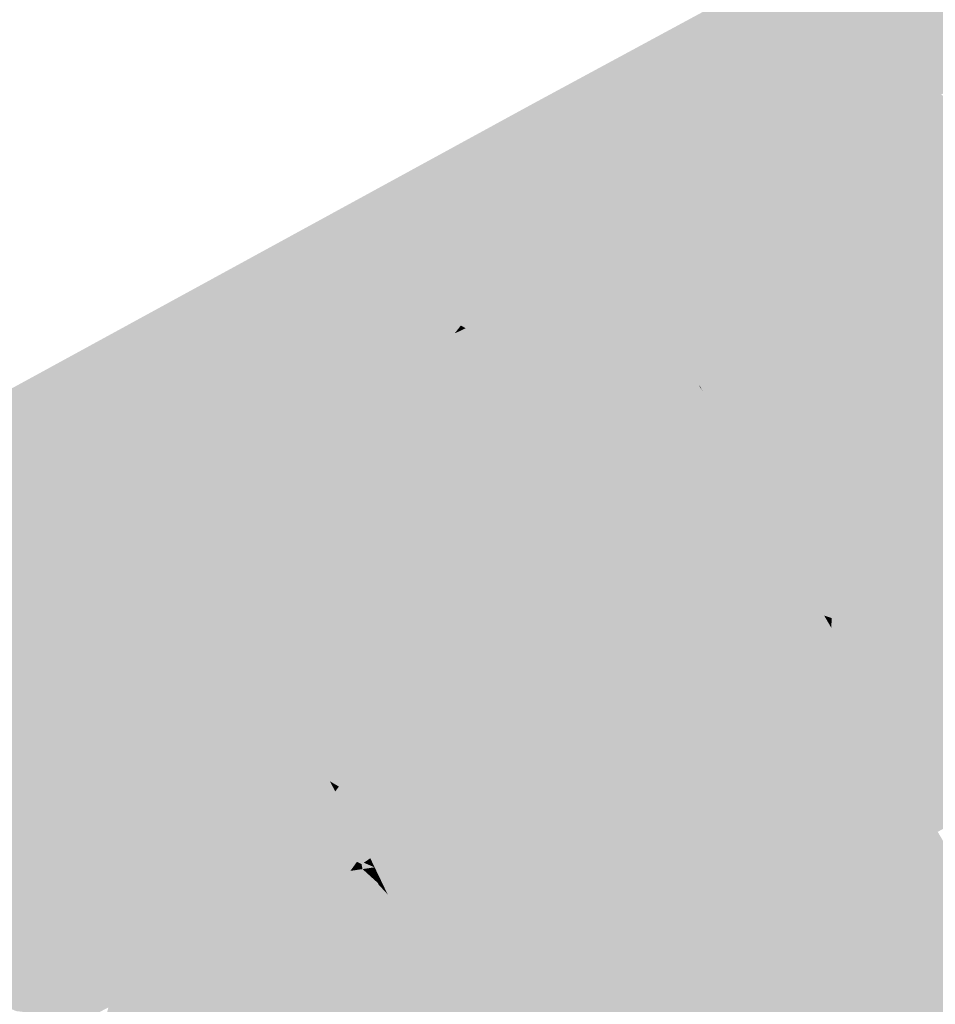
# Model space of a CAD drawing. Header units: metres. Extents: x 164696 to 183842, y 382615 to 387356.
# Tile 114 of 256: x 182567.57 to 182569.64, y 386571.88 to 386574.11. Entities that reach past the tile are written whole.
import ezdxf

# ---------------------------------------------------------------- set-up
doc = ezdxf.new("R2010")
doc.units = ezdxf.units.M
doc.layers.add('C3D-SURFACE_TINSURFACE', color=7, linetype='Continuous')

msp = doc.modelspace()

# ---------------------------------------------------------------- linework, layer by layer
at = {"layer": 'C3D-SURFACE_TINSURFACE', "color": 11, "linetype": 'Continuous', "lineweight": -3, "true_color": 0xff8585}
for points in [[(182568.7323, 386573.9199), (182571.0779, 386575.1258), (182572.2472, 386575.8195)], [(182568.7323, 386573.9199), (182570.6367, 386574.869), (182571.0779, 386575.1258)], [(182568.7323, 386573.9199), (182570.5897, 386574.7916), (182570.6367, 386574.869)], [(182568.7323, 386573.9199), (182569.9002, 386574.0708), (182570.5897, 386574.7916)], [(182568.7323, 386573.9199), (182569.8705, 386574.0544), (182569.9002, 386574.0708)], [(182568.7323, 386573.9199), (182569.8457, 386574.0407), (182569.8705, 386574.0544)], [(182568.7323, 386573.9199), (182569.8116, 386574.0348), (182569.8457, 386574.0407)], [(182568.7323, 386573.9199), (182569.7302, 386574.0139), (182569.8116, 386574.0348)], [(182568.7323, 386573.9199), (182569.7027, 386573.9986), (182569.7302, 386574.0139)], [(182568.7323, 386573.9199), (182569.6752, 386573.9834), (182569.7027, 386573.9986)], [(182568.7323, 386573.9199), (182569.7035, 386573.9647), (182569.6752, 386573.9834)], [(182568.7323, 386573.9199), (182569.6554, 386573.9408), (182569.7035, 386573.9647)], [(182568.7323, 386573.9199), (182569.6013, 386573.9133), (182569.6554, 386573.9408)], [(182569.9785, 386573.7458), (182569.6554, 386573.9408), (182569.6013, 386573.9133)], [(182568.7323, 386573.9199), (182564.8977, 386571.8251), (182566.9731, 386572.7488)], [(182568.7323, 386573.9199), (182566.9731, 386572.7488), (182567.8685, 386573.2606)], [(182568.7323, 386573.9199), (182567.8685, 386573.2606), (182568.3821, 386573.3161)], [(182568.7323, 386573.9199), (182568.3821, 386573.3161), (182568.4457, 386573.3481)], [(182568.7323, 386573.9199), (182568.4457, 386573.3481), (182568.5094, 386573.3801)], [(182568.7323, 386573.9199), (182568.5094, 386573.3801), (182568.5563, 386573.4013)], [(182568.7323, 386573.9199), (182568.5563, 386573.4013), (182568.5701, 386573.419)], [(182568.7323, 386573.9199), (182568.5701, 386573.419), (182568.5807, 386573.4129)], [(182568.7323, 386573.9199), (182568.5807, 386573.4129), (182568.5958, 386573.4203)], [(182568.7323, 386573.9199), (182568.5958, 386573.4203), (182568.6258, 386573.4351)], [(182568.7323, 386573.9199), (182568.6258, 386573.4351), (182568.6559, 386573.45)], [(182568.7323, 386573.9199), (182568.6559, 386573.45), (182568.7908, 386573.8387)], [(182568.7323, 386573.9199), (182568.7719, 386573.8723), (182569.3188, 386573.7772)], [(182568.7323, 386573.9199), (182569.3188, 386573.7772), (182569.3512, 386573.7931)], [(182568.7323, 386573.9199), (182569.3512, 386573.7931), (182569.3837, 386573.8089)], [(182568.7323, 386573.9199), (182569.3837, 386573.8089), (182569.4933, 386573.8584)], [(182568.7323, 386573.9199), (182569.4933, 386573.8584), (182569.5473, 386573.8859)], [(182568.7323, 386573.9199), (182569.5473, 386573.8859), (182569.6013, 386573.9133)], [(182568.7323, 386573.9199), (182568.7908, 386573.8387), (182568.7719, 386573.8723)], [(182569.9785, 386573.7458), (182569.6013, 386573.9133), (182569.5473, 386573.8859)], [(182568.7719, 386573.8723), (182568.7908, 386573.8387), (182569.2215, 386573.7295)], [(182568.7719, 386573.8723), (182569.2215, 386573.7295), (182569.2539, 386573.7454)], [(182569.2863, 386573.7613), (182568.7719, 386573.8723), (182569.2539, 386573.7454)], [(182569.2863, 386573.7613), (182569.3188, 386573.7772), (182568.7719, 386573.8723)], [(182570.0055, 386573.671), (182569.5473, 386573.8859), (182569.4933, 386573.8584)], [(182569.992, 386573.7084), (182569.9785, 386573.7458), (182569.5473, 386573.8859)], [(182569.992, 386573.7084), (182569.5473, 386573.8859), (182570.0055, 386573.671)], [(182569.3837, 386573.8089), (182569.4393, 386573.8309), (182569.4933, 386573.8584)], [(182569.4393, 386573.8309), (182570.0236, 386573.566), (182569.4933, 386573.8584)], [(182570.0236, 386573.566), (182570.0055, 386573.671), (182569.4933, 386573.8584)], [(182568.6859, 386573.4648), (182568.7908, 386573.8387), (182568.6559, 386573.45)], [(182568.6859, 386573.4648), (182568.8098, 386573.8052), (182568.7908, 386573.8387)], [(182569.189, 386573.7137), (182568.7908, 386573.8387), (182568.8098, 386573.8052)], [(182569.189, 386573.7137), (182569.2215, 386573.7295), (182568.7908, 386573.8387)], [(182569.4393, 386573.8309), (182569.1877, 386573.2293), (182569.1775, 386573.177)], [(182569.4393, 386573.8309), (182569.1775, 386573.177), (182569.184, 386573.1649)], [(182569.4393, 386573.8309), (182569.184, 386573.1649), (182569.2915, 386573.1361)], [(182569.3837, 386573.8089), (182569.1877, 386573.2293), (182569.4393, 386573.8309)], [(182569.4393, 386573.8309), (182569.2915, 386573.1361), (182569.7318, 386573.2015)], [(182569.4393, 386573.8309), (182569.7318, 386573.2015), (182569.8963, 386573.1516)], [(182569.4393, 386573.8309), (182569.8963, 386573.1516), (182570.0436, 386573.5035)], [(182569.4393, 386573.8309), (182570.0436, 386573.5035), (182570.0236, 386573.566)], [(182568.6859, 386573.4648), (182568.716, 386573.4796), (182568.8098, 386573.8052)], [(182568.716, 386573.4796), (182568.7461, 386573.4944), (182568.8098, 386573.8052)], [(182568.7461, 386573.4944), (182568.8302, 386573.771), (182568.8098, 386573.8052)], [(182569.1566, 386573.6978), (182568.8098, 386573.8052), (182568.8302, 386573.771)], [(182569.1566, 386573.6978), (182569.189, 386573.7137), (182568.8098, 386573.8052)], [(182569.3512, 386573.7931), (182569.1842, 386573.2279), (182569.3837, 386573.8089)], [(182569.3837, 386573.8089), (182569.1842, 386573.2279), (182569.1877, 386573.2293)], [(182569.3512, 386573.7931), (182569.1822, 386573.2269), (182569.1842, 386573.2279)], [(182569.3512, 386573.7931), (182569.1901, 386573.31), (182569.1822, 386573.2269)], [(182569.3512, 386573.7931), (182569.3188, 386573.7772), (182569.188, 386573.3191)], [(182569.3512, 386573.7931), (182569.188, 386573.3191), (182569.1901, 386573.31)], [(182568.7461, 386573.4944), (182568.7761, 386573.5092), (182568.8302, 386573.771)], [(182568.7761, 386573.5092), (182568.8062, 386573.524), (182568.8302, 386573.771)], [(182568.8799, 386573.6878), (182568.8302, 386573.771), (182568.8062, 386573.524)], [(182569.0845, 386573.6638), (182568.8302, 386573.771), (182568.8799, 386573.6878)], [(182569.1241, 386573.6819), (182568.8302, 386573.771), (182569.0845, 386573.6638)], [(182569.1566, 386573.6978), (182568.8302, 386573.771), (182569.1241, 386573.6819)], [(182569.2863, 386573.7613), (182569.2539, 386573.7454), (182569.1656, 386573.3961)], [(182569.2863, 386573.7613), (182569.1656, 386573.3961), (182569.1703, 386573.3866)], [(182569.2863, 386573.7613), (182569.1703, 386573.3866), (182569.1836, 386573.4049)], [(182569.2863, 386573.7613), (182569.1836, 386573.4049), (182569.3188, 386573.7772)], [(182569.3188, 386573.7772), (182569.1836, 386573.4049), (182569.2057, 386573.4264)], [(182569.3188, 386573.7772), (182569.2057, 386573.4264), (182569.188, 386573.3191)], [(182569.2215, 386573.7295), (182569.1656, 386573.3961), (182569.2539, 386573.7454)], [(182569.189, 386573.7137), (182569.1566, 386573.3917), (182569.2215, 386573.7295)], [(182569.2215, 386573.7295), (182569.1566, 386573.3917), (182569.1656, 386573.3961)], [(182569.1566, 386573.6978), (182569.0533, 386573.3617), (182569.189, 386573.7137)], [(182569.189, 386573.7137), (182569.0533, 386573.3617), (182569.1081, 386573.2833)], [(182569.1566, 386573.6978), (182569.1241, 386573.6819), (182569.0533, 386573.3617)], [(182569.189, 386573.7137), (182569.1081, 386573.2833), (182569.112, 386573.2797)], [(182569.189, 386573.7137), (182569.112, 386573.2797), (182569.146, 386573.3747)], [(182569.189, 386573.7137), (182569.146, 386573.3747), (182569.1566, 386573.3917)], [(182568.8799, 386573.6878), (182568.8062, 386573.524), (182568.8363, 386573.5389)], [(182568.8942, 386573.6609), (182568.8799, 386573.6878), (182568.8363, 386573.5389)], [(182569.0341, 386573.6374), (182568.8799, 386573.6878), (182568.8942, 386573.6609)], [(182569.0341, 386573.6374), (182569.0845, 386573.6638), (182568.8799, 386573.6878)], [(182569.1241, 386573.6819), (182569.0845, 386573.6638), (182569.0117, 386573.4275)], [(182569.1241, 386573.6819), (182569.0117, 386573.4275), (182569.0533, 386573.3617)], [(182568.8942, 386573.6609), (182568.8363, 386573.5389), (182568.8829, 386573.5582)], [(182568.9085, 386573.634), (182568.8942, 386573.6609), (182568.8829, 386573.5582)], [(182568.9085, 386573.634), (182568.9837, 386573.611), (182568.8942, 386573.6609)], [(182569.0341, 386573.6374), (182568.8942, 386573.6609), (182568.9837, 386573.611)], [(182569.0341, 386573.6374), (182568.99, 386573.471), (182569.0845, 386573.6638)], [(182569.0845, 386573.6638), (182568.99, 386573.471), (182569.0117, 386573.4275)], [(182568.9228, 386573.607), (182568.9085, 386573.634), (182568.8829, 386573.5582)], [(182568.9228, 386573.607), (182568.9837, 386573.611), (182568.9085, 386573.634)], [(182569.0341, 386573.6374), (182568.9837, 386573.611), (182568.9682, 386573.5145)], [(182569.0341, 386573.6374), (182568.9682, 386573.5145), (182568.99, 386573.471)], [(182568.9228, 386573.607), (182568.8829, 386573.5582), (182568.9333, 386573.5846)], [(182568.9228, 386573.607), (182568.9333, 386573.5846), (182568.9837, 386573.611)], [(182568.9371, 386573.5801), (182568.9837, 386573.611), (182568.9333, 386573.5846)], [(182568.9371, 386573.5801), (182568.9465, 386573.5579), (182568.9837, 386573.611)], [(182568.9465, 386573.5579), (182568.9682, 386573.5145), (182568.9837, 386573.611)], [(182568.9371, 386573.5801), (182568.9333, 386573.5846), (182568.8829, 386573.5582)], [(182568.9371, 386573.5801), (182568.8829, 386573.5582), (182568.9465, 386573.5579)], [(182568.99, 386573.471), (182568.8363, 386573.5389), (182568.8062, 386573.524)], [(182568.9682, 386573.5145), (182568.8829, 386573.5582), (182568.8363, 386573.5389)], [(182568.9682, 386573.5145), (182568.8363, 386573.5389), (182568.99, 386573.471)], [(182568.9465, 386573.5579), (182568.8829, 386573.5582), (182568.9682, 386573.5145)], [(182568.8062, 386573.524), (182568.7761, 386573.5092), (182569.0117, 386573.4275)], [(182568.99, 386573.471), (182568.8062, 386573.524), (182569.0117, 386573.4275)], [(182568.7461, 386573.4944), (182568.716, 386573.4796), (182569.0117, 386573.4275)], [(182568.7461, 386573.4944), (182569.0117, 386573.4275), (182568.7761, 386573.5092)], [(182568.6859, 386573.4648), (182569.0533, 386573.3617), (182568.716, 386573.4796)], [(182568.716, 386573.4796), (182569.0533, 386573.3617), (182569.0117, 386573.4275)], [(182568.6559, 386573.45), (182568.6258, 386573.4351), (182569.0533, 386573.3617)], [(182568.6859, 386573.4648), (182568.6559, 386573.45), (182569.0533, 386573.3617)], [(182568.6258, 386573.4351), (182568.5958, 386573.4203), (182569.1081, 386573.2833)], [(182568.6258, 386573.4351), (182569.1081, 386573.2833), (182569.0533, 386573.3617)], [(182569.1081, 386573.2833), (182568.5958, 386573.4203), (182568.5807, 386573.4129)], [(182569.1081, 386573.2833), (182568.5807, 386573.4129), (182568.8369, 386573.3444)], [(182568.5094, 386573.3801), (182568.6595, 386573.1235), (182568.5563, 386573.4013)], [(182568.4457, 386573.3481), (182568.6256, 386573.1415), (182568.5094, 386573.3801)], [(182568.5094, 386573.3801), (182568.6342, 386573.1467), (182568.6595, 386573.1235)], [(182568.5094, 386573.3801), (182568.6256, 386573.1415), (182568.6342, 386573.1467)], [(182568.3821, 386573.3161), (182568.6524, 386572.9604), (182568.4457, 386573.3481)], [(182568.4457, 386573.3481), (182568.6524, 386572.9604), (182568.6667, 386572.969)], [(182568.4457, 386573.3481), (182568.6667, 386572.969), (182568.6256, 386573.1415)], [(182569.1081, 386573.2833), (182568.8369, 386573.3444), (182569.1395, 386573.2362)], [(182568.3184, 386573.284), (182568.3821, 386573.3161), (182567.8685, 386573.2606)], [(182568.3184, 386573.284), (182568.123, 386572.7417), (182568.3821, 386573.3161)], [(182568.123, 386572.7417), (182568.7103, 386572.7007), (182568.3821, 386573.3161)], [(182568.3821, 386573.3161), (182568.7103, 386572.7007), (182568.6394, 386572.9091)], [(182568.3821, 386573.3161), (182568.6394, 386572.9091), (182568.6524, 386572.9604)], [(182568.292, 386573.2695), (182568.3184, 386573.284), (182567.8685, 386573.2606)], [(182568.292, 386573.2695), (182567.8685, 386573.2606), (182568.2686, 386573.2571)], [(182568.292, 386573.2695), (182568.123, 386572.7417), (182568.3184, 386573.284)], [(182568.292, 386573.2695), (182568.2686, 386573.2571), (182568.123, 386572.7417)], [(182569.1081, 386573.2833), (182569.1127, 386573.2776), (182569.112, 386573.2797)], [(182569.1081, 386573.2833), (182569.1205, 386573.2658), (182569.1127, 386573.2776)], [(182569.1081, 386573.2833), (182569.1395, 386573.2362), (182569.1205, 386573.2658)], [(182567.5543, 386572.8471), (182567.8685, 386573.2606), (182566.9731, 386572.7488)], [(182567.5543, 386572.8471), (182567.5807, 386572.862), (182567.8685, 386573.2606)], [(182567.5807, 386572.862), (182567.6071, 386572.8769), (182567.8685, 386573.2606)], [(182567.6071, 386572.8769), (182567.6335, 386572.8917), (182567.8685, 386573.2606)], [(182567.6335, 386572.8917), (182567.66, 386572.9066), (182567.8685, 386573.2606)], [(182567.66, 386572.9066), (182567.6864, 386572.9215), (182567.8685, 386573.2606)], [(182567.6864, 386572.9215), (182567.7128, 386572.9363), (182567.8685, 386573.2606)], [(182567.7392, 386572.9512), (182567.8685, 386573.2606), (182567.7128, 386572.9363)], [(182567.7392, 386572.9512), (182567.7657, 386572.966), (182567.8685, 386573.2606)], [(182567.8685, 386573.2606), (182567.7657, 386572.966), (182567.8048, 386572.9921)], [(182567.8685, 386573.2606), (182567.8048, 386572.9921), (182567.8657, 386573.0275)], [(182567.8685, 386573.2606), (182567.8657, 386573.0275), (182567.9267, 386573.0629)], [(182567.8685, 386573.2606), (182567.9267, 386573.0629), (182567.9876, 386573.0983)], [(182567.8685, 386573.2606), (182567.9876, 386573.0983), (182568.0486, 386573.1337)], [(182568.0815, 386573.1577), (182567.8685, 386573.2606), (182568.0486, 386573.1337)], [(182568.1049, 386573.1701), (182567.8685, 386573.2606), (182568.0815, 386573.1577)], [(182568.1283, 386573.1826), (182567.8685, 386573.2606), (182568.1049, 386573.1701)], [(182568.1517, 386573.195), (182567.8685, 386573.2606), (182568.1283, 386573.1826)], [(182568.1517, 386573.195), (182568.1751, 386573.2074), (182567.8685, 386573.2606)], [(182568.1751, 386573.2074), (182568.1985, 386573.2198), (182567.8685, 386573.2606)], [(182568.1985, 386573.2198), (182568.2218, 386573.2322), (182567.8685, 386573.2606)], [(182568.2218, 386573.2322), (182568.2452, 386573.2446), (182567.8685, 386573.2606)], [(182568.2686, 386573.2571), (182567.8685, 386573.2606), (182568.2452, 386573.2446)], [(182568.2686, 386573.2571), (182568.2452, 386573.2446), (182568.1111, 386572.7652)], [(182568.2686, 386573.2571), (182568.1111, 386572.7652), (182568.123, 386572.7417)], [(182568.0872, 386572.8121), (182568.2218, 386573.2322), (182568.1985, 386573.2198)], [(182568.0872, 386572.8121), (182568.0991, 386572.7887), (182568.2218, 386573.2322)], [(182568.2218, 386573.2322), (182568.0991, 386572.7887), (182568.2452, 386573.2446)], [(182568.2452, 386573.2446), (182568.0991, 386572.7887), (182568.1111, 386572.7652)], [(182568.1751, 386573.2074), (182568.0752, 386572.8356), (182568.1985, 386573.2198)], [(182568.0752, 386572.8356), (182568.0872, 386572.8121), (182568.1985, 386573.2198)], [(182568.1517, 386573.195), (182568.0752, 386572.8356), (182568.1751, 386573.2074)], [(182568.0427, 386572.8853), (182568.1283, 386573.1826), (182568.0313, 386572.9088)], [(182568.1283, 386573.1826), (182568.1049, 386573.1701), (182568.0313, 386572.9088)], [(182568.0427, 386572.8853), (182568.1517, 386573.195), (182568.1283, 386573.1826)], [(182568.0427, 386572.8853), (182568.0752, 386572.8356), (182568.1517, 386573.195)], [(182568.1049, 386573.1701), (182568.0815, 386573.1577), (182568.0313, 386572.9088)], [(182569.1971, 386573.1407), (182569.184, 386573.1649), (182569.162, 386573.0702)], [(182569.184, 386573.1649), (182569.1636, 386573.0916), (182569.162, 386573.0702)], [(182569.184, 386573.1649), (182569.1775, 386573.177), (182569.1636, 386573.0916)], [(182569.184, 386573.1649), (182569.2871, 386573.1335), (182569.2915, 386573.1361)], [(182569.184, 386573.1649), (182569.1971, 386573.1407), (182569.298, 386573.1133)], [(182569.184, 386573.1649), (182569.298, 386573.1133), (182569.2871, 386573.1335)], [(182568.0313, 386572.9088), (182568.0815, 386573.1577), (182568.0486, 386573.1337)], [(182569.1971, 386573.1407), (182569.162, 386573.0702), (182569.1729, 386573.0501)], [(182569.1971, 386573.1407), (182569.1729, 386573.0501), (182569.2036, 386573.1286)], [(182569.1971, 386573.1407), (182569.2936, 386573.1107), (182569.298, 386573.1133)], [(182569.1971, 386573.1407), (182569.2036, 386573.1286), (182569.2936, 386573.1107)], [(182568.0313, 386572.9088), (182568.0486, 386573.1337), (182567.9876, 386573.0983)], [(182568.0313, 386572.9088), (182567.9876, 386573.0983), (182567.9267, 386573.0629)], [(182568.0313, 386572.9088), (182567.9267, 386573.0629), (182567.8657, 386573.0275)], [(182568.0313, 386572.9088), (182567.8657, 386573.0275), (182567.8048, 386572.9921)], [(182568.0313, 386572.9088), (182567.8048, 386572.9921), (182567.7657, 386572.966)], [(182568.0427, 386572.8853), (182567.7657, 386572.966), (182567.7392, 386572.9512)], [(182568.0427, 386572.8853), (182568.0313, 386572.9088), (182567.7657, 386572.966)], [(182568.0872, 386572.8121), (182567.7128, 386572.9363), (182567.6864, 386572.9215)], [(182568.0427, 386572.8853), (182567.7392, 386572.9512), (182567.7128, 386572.9363)], [(182568.0427, 386572.8853), (182567.7128, 386572.9363), (182568.0752, 386572.8356)], [(182568.0752, 386572.8356), (182567.7128, 386572.9363), (182568.0872, 386572.8121)], [(182567.66, 386572.9066), (182568.0991, 386572.7887), (182567.6864, 386572.9215)], [(182568.0872, 386572.8121), (182567.6864, 386572.9215), (182568.0991, 386572.7887)], [(182567.6071, 386572.8769), (182568.123, 386572.7417), (182567.6335, 386572.8917)], [(182567.6335, 386572.8917), (182568.1111, 386572.7652), (182567.66, 386572.9066)], [(182567.6335, 386572.8917), (182568.123, 386572.7417), (182568.1111, 386572.7652)], [(182567.66, 386572.9066), (182568.1111, 386572.7652), (182568.0991, 386572.7887)], [(182567.5807, 386572.862), (182568.161, 386572.6472), (182567.6071, 386572.8769)], [(182567.6071, 386572.8769), (182568.161, 386572.6472), (182568.123, 386572.7417)], [(182567.5254, 386572.8288), (182568.161, 386572.6472), (182567.5543, 386572.8471)], [(182567.5543, 386572.8471), (182568.161, 386572.6472), (182567.5807, 386572.862)], [(182567.5254, 386572.8288), (182567.2882, 386572.1904), (182567.9273, 386571.956)], [(182567.5254, 386572.8288), (182568.1917, 386572.5569), (182568.161, 386572.6472)], [(182567.5254, 386572.8288), (182567.9273, 386571.956), (182568.1917, 386572.5569)], [(182568.123, 386572.7417), (182568.6582, 386572.5335), (182568.7103, 386572.7007)], [(182568.123, 386572.7417), (182568.6906, 386572.4952), (182568.6582, 386572.5335)], [(182568.123, 386572.7417), (182568.161, 386572.6472), (182568.697, 386572.4795)], [(182568.123, 386572.7417), (182568.697, 386572.4795), (182568.6906, 386572.4952)], [(182568.161, 386572.6472), (182568.6699, 386572.4644), (182568.697, 386572.4795)], [(182568.161, 386572.6472), (182568.6429, 386572.4493), (182568.6699, 386572.4644)], [(182568.161, 386572.6472), (182568.6159, 386572.4342), (182568.6429, 386572.4493)], [(182568.1917, 386572.5569), (182568.6159, 386572.4342), (182568.161, 386572.6472)], [(182568.1917, 386572.5569), (182567.9273, 386571.956), (182568.0155, 386572.0031)], [(182568.2018, 386572.5322), (182568.1917, 386572.5569), (182568.0155, 386572.0031)], [(182568.1917, 386572.5569), (182568.602, 386572.401), (182568.6296, 386572.4164)], [(182568.1917, 386572.5569), (182568.6296, 386572.4164), (182568.6159, 386572.4342)], [(182568.2018, 386572.5322), (182568.602, 386572.401), (182568.1917, 386572.5569)], [(182568.2018, 386572.5322), (182568.0155, 386572.0031), (182568.2119, 386572.5075)], [(182568.2018, 386572.5322), (182568.5503, 386572.3922), (182568.61, 386572.3951)], [(182568.2018, 386572.5322), (182568.61, 386572.3951), (182568.602, 386572.401)], [(182568.2018, 386572.5322), (182568.2119, 386572.5075), (182568.5345, 386572.3934)], [(182568.2018, 386572.5322), (182568.5345, 386572.3934), (182568.5503, 386572.3922)], [(182568.2219, 386572.4828), (182568.2119, 386572.5075), (182568.0155, 386572.0031)], [(182568.2119, 386572.5075), (182568.2219, 386572.4828), (182568.537, 386572.3872)], [(182568.2119, 386572.5075), (182568.537, 386572.3872), (182568.5345, 386572.3934)], [(182568.2219, 386572.4828), (182568.0155, 386572.0031), (182568.1037, 386572.0503)], [(182568.2219, 386572.4828), (182568.1037, 386572.0503), (182568.232, 386572.4581)], [(182568.2219, 386572.4828), (182568.4843, 386572.3831), (182568.537, 386572.3872)], [(182568.2219, 386572.4828), (182568.232, 386572.4581), (182568.4428, 386572.3897)], [(182568.2219, 386572.4828), (182568.4428, 386572.3897), (182568.4843, 386572.3831)], [(182568.232, 386572.4581), (182568.1037, 386572.0503), (182568.14, 386572.0753)], [(182568.232, 386572.4581), (182568.14, 386572.0753), (182568.2421, 386572.4334)], [(182568.232, 386572.4581), (182568.2741, 386572.3888), (182568.3156, 386572.3822)], [(182568.232, 386572.4581), (182568.3156, 386572.3822), (182568.4428, 386572.3897)], [(182568.232, 386572.4581), (182568.2421, 386572.4334), (182568.2741, 386572.3888)], [(182568.2421, 386572.4334), (182568.14, 386572.0753), (182568.1701, 386572.0938)], [(182568.2001, 386572.1123), (182568.2421, 386572.4334), (182568.1701, 386572.0938)], [(182568.2001, 386572.1123), (182568.2741, 386572.3888), (182568.2421, 386572.4334)], [(182568.2302, 386572.1308), (182568.2741, 386572.3888), (182568.2001, 386572.1123)], [(182568.2603, 386572.1493), (182568.2741, 386572.3888), (182568.2302, 386572.1308)], [(182568.2603, 386572.1493), (182568.2862, 386572.366), (182568.2741, 386572.3888)], [(182568.2741, 386572.3888), (182568.303, 386572.3813), (182568.3156, 386572.3822)], [(182568.2741, 386572.3888), (182568.3049, 386572.3766), (182568.303, 386572.3813)], [(182568.2741, 386572.3888), (182568.2945, 386572.3768), (182568.3049, 386572.3766)], [(182568.2741, 386572.3888), (182568.2862, 386572.366), (182568.2945, 386572.3768)], [(182568.2603, 386572.1493), (182568.3111, 386572.2698), (182568.2862, 386572.366)], [(182569.3029, 386571.552), (182568.8617, 386572.3428), (182568.8931, 386571.6703)], [(182569.3029, 386571.552), (182568.9199, 386572.3012), (182568.8617, 386572.3428)], [(182569.3306, 386571.5665), (182568.9189, 386572.3145), (182568.9199, 386572.3012)], [(182569.3306, 386571.5665), (182568.9912, 386572.2398), (182568.9189, 386572.3145)], [(182569.3306, 386571.5665), (182568.9199, 386572.3012), (182569.3029, 386571.552)], [(182568.2603, 386572.1493), (182568.3147, 386572.2651), (182568.3111, 386572.2698)], [(182568.2603, 386572.1493), (182568.2904, 386572.1678), (182568.3147, 386572.2651)], [(182568.2904, 386572.1678), (182568.3219, 386572.2559), (182568.3147, 386572.2651)], [(182568.2904, 386572.1678), (182568.3205, 386572.1863), (182568.3219, 386572.2559)], [(182568.3205, 386572.1863), (182568.3351, 386572.2067), (182568.3219, 386572.2559)], [(182569.3584, 386571.5811), (182568.9914, 386572.2569), (182568.9912, 386572.2398)], [(182569.3584, 386571.5811), (182569.0059, 386572.2475), (182568.9914, 386572.2569)], [(182569.3584, 386571.5811), (182569.3861, 386571.5957), (182569.0059, 386572.2475)], [(182569.3861, 386571.5957), (182569.5427, 386572.1079), (182569.0059, 386572.2475)], [(182569.3584, 386571.5811), (182568.9912, 386572.2398), (182569.3306, 386571.5665)], [(182568.3205, 386572.1863), (182568.3455, 386572.2017), (182568.3351, 386572.2067)], [(182568.3205, 386572.1863), (182568.3479, 386572.1903), (182568.3455, 386572.2017)], [(182569.4991, 386571.6514), (182569.6925, 386572.1986), (182569.685, 386572.2113)], [(182569.4991, 386571.6514), (182569.685, 386572.2113), (182569.6686, 386572.1953)], [(182567.9273, 386571.956), (182567.2882, 386572.1904), (182567.3088, 386572.149)], [(182568.2904, 386572.1678), (182568.3825, 386572.1589), (182568.3205, 386572.1863)], [(182568.3205, 386572.1863), (182568.3608, 386572.1785), (182568.3479, 386572.1903)], [(182568.3205, 386572.1863), (182568.3825, 386572.1589), (182568.3608, 386572.1785)], [(182569.4991, 386571.6514), (182569.5731, 386571.6873), (182569.6925, 386572.1986)], [(182569.4991, 386571.6514), (182569.6686, 386572.1953), (182569.6285, 386572.1247)], [(182569.5731, 386571.6873), (182569.7074, 386572.1733), (182569.6925, 386572.1986)], [(182568.2603, 386572.1493), (182568.3702, 386572.1323), (182568.2904, 386572.1678)], [(182568.2904, 386572.1678), (182568.3844, 386572.1549), (182568.3825, 386572.1589)], [(182568.2904, 386572.1678), (182568.3761, 386572.1417), (182568.3844, 386572.1549)], [(182568.2904, 386572.1678), (182568.3702, 386572.1323), (182568.3761, 386572.1417)], [(182569.5731, 386571.6873), (182569.7223, 386572.148), (182569.7074, 386572.1733)], [(182567.9273, 386571.956), (182567.3088, 386572.149), (182567.3294, 386572.1077)], [(182568.2603, 386572.1493), (182568.2302, 386572.1308), (182568.3633, 386572.1177)], [(182568.2603, 386572.1493), (182568.3717, 386572.1228), (182568.3702, 386572.1323)], [(182568.2603, 386572.1493), (182568.3633, 386572.1177), (182568.3717, 386572.1228)], [(182569.5731, 386571.6873), (182569.7372, 386572.1226), (182569.7223, 386572.148)], [(182568.2001, 386572.1123), (182568.1701, 386572.0938), (182568.2804, 386572.0603)], [(182568.2302, 386572.1308), (182568.2001, 386572.1123), (182568.3464, 386572.0891)], [(182568.2001, 386572.1123), (182568.3536, 386572.0505), (182568.3464, 386572.0891)], [(182568.2001, 386572.1123), (182568.2804, 386572.0603), (182568.3536, 386572.0505)], [(182568.2302, 386572.1308), (182568.3662, 386572.0941), (182568.3633, 386572.1177)], [(182568.2302, 386572.1308), (182568.3464, 386572.0891), (182568.3662, 386572.0941)], [(182569.4991, 386571.6514), (182569.6285, 386572.1247), (182569.6077, 386572.1068)], [(182569.5731, 386571.6873), (182569.6471, 386571.7232), (182569.7372, 386572.1226)], [(182567.8479, 386571.9165), (182567.9273, 386571.956), (182567.3294, 386572.1077)], [(182567.8479, 386571.9165), (182567.3294, 386572.1077), (182567.3501, 386572.0663)], [(182568.1701, 386572.0938), (182568.14, 386572.0753), (182568.2248, 386572.0565)], [(182568.1701, 386572.0938), (182568.2248, 386572.0565), (182568.2804, 386572.0603)], [(182569.3861, 386571.5957), (182569.5475, 386572.0865), (182569.5427, 386572.1079)], [(182569.4251, 386571.6155), (182569.592, 386572.1099), (182569.5694, 386572.0943)], [(182569.4251, 386571.6155), (182569.6077, 386572.1068), (182569.592, 386572.1099)], [(182569.4251, 386571.6155), (182569.4991, 386571.6514), (182569.6077, 386572.1068)], [(182569.4251, 386571.6155), (182569.5694, 386572.0943), (182569.5475, 386572.0865)], [(182568.1037, 386572.0503), (182568.2248, 386572.0565), (182568.14, 386572.0753)], [(182569.3861, 386571.5957), (182569.4251, 386571.6155), (182569.5475, 386572.0865)], [(182567.8479, 386571.9165), (182567.3501, 386572.0663), (182567.8231, 386571.9036)], [(182567.8231, 386571.9036), (182567.3501, 386572.0663), (182567.3707, 386572.0249)], [(182568.1037, 386572.0503), (182568.0155, 386572.0031), (182568.0574, 386571.9967)], [(182568.1037, 386572.0503), (182568.0574, 386571.9967), (182568.2334, 386572.0113)], [(182568.1037, 386572.0503), (182568.2378, 386572.0323), (182568.2248, 386572.0565)], [(182568.1037, 386572.0503), (182568.2334, 386572.0113), (182568.2378, 386572.0323)], [(182567.8231, 386571.9036), (182567.3707, 386572.0249), (182567.7983, 386571.8906)], [(182567.7983, 386571.8906), (182567.3707, 386572.0249), (182567.7735, 386571.8776)], [(182567.7735, 386571.8776), (182567.3707, 386572.0249), (182567.7487, 386571.8647)], [(182567.7487, 386571.8647), (182567.3707, 386572.0249), (182567.383, 386571.9921)], [(182568.0155, 386572.0031), (182567.9273, 386571.956), (182567.9946, 386571.9397)], [(182568.0155, 386572.0031), (182567.9946, 386571.9397), (182568.0739, 386571.9822)], [(182568.0155, 386572.0031), (182568.0739, 386571.9822), (182568.0727, 386571.9844)], [(182568.0155, 386572.0031), (182568.0727, 386571.9844), (182568.0714, 386571.9867)], [(182568.0155, 386572.0031), (182568.0714, 386571.9867), (182568.0496, 386571.9943)], [(182568.0155, 386572.0031), (182568.0496, 386571.9943), (182568.0574, 386571.9967)], [(182567.7487, 386571.8647), (182567.383, 386571.9921), (182567.3993, 386571.9613)], [(182567.7487, 386571.8647), (182567.3993, 386571.9613), (182567.7239, 386571.8517)], [(182567.4155, 386571.9305), (182567.7239, 386571.8517), (182567.3993, 386571.9613)], [(182567.8479, 386571.9165), (182567.9112, 386571.9144), (182567.9273, 386571.956)], [(182567.9273, 386571.956), (182567.9112, 386571.9144), (182567.9141, 386571.9179)], [(182567.9273, 386571.956), (182567.9141, 386571.9179), (182567.9152, 386571.916)], [(182567.9273, 386571.956), (182567.9152, 386571.916), (182567.9164, 386571.9141)], [(182567.9273, 386571.956), (182567.9164, 386571.9141), (182567.9763, 386571.9427)], [(182567.9273, 386571.956), (182567.9763, 386571.9427), (182567.9946, 386571.9397)], [(182567.4155, 386571.9305), (182567.6282, 386571.8617), (182567.7115, 386571.8452)], [(182567.4155, 386571.9305), (182567.7115, 386571.8452), (182567.7239, 386571.8517)], [(182567.4155, 386571.9305), (182567.5654, 386571.8693), (182567.6282, 386571.8617)], [(182567.8479, 386571.9165), (182567.8231, 386571.9036), (182567.7811, 386571.7458)], [(182567.8479, 386571.9165), (182567.7811, 386571.7458), (182567.7981, 386571.7547)], [(182567.8479, 386571.9165), (182567.7981, 386571.7547), (182567.8074, 386571.7657)], [(182567.8479, 386571.9165), (182567.8074, 386571.7657), (182567.9112, 386571.9144)], [(182567.7983, 386571.8906), (182567.7735, 386571.8776), (182567.7495, 386571.7858)], [(182567.7983, 386571.8906), (182567.7495, 386571.7858), (182567.769, 386571.796)], [(182567.7983, 386571.8906), (182567.769, 386571.796), (182567.7719, 386571.7906)], [(182567.8231, 386571.9036), (182567.7983, 386571.8906), (182567.7719, 386571.7906)], [(182567.8231, 386571.9036), (182567.7719, 386571.7906), (182567.7768, 386571.7537)], [(182567.8231, 386571.9036), (182567.7768, 386571.7537), (182567.7811, 386571.7458)]]:
    msp.add_solid(points, dxfattribs=at)
at = {"layer": 'C3D-SURFACE_TINSURFACE', "color": 1, "linetype": 'Continuous', "lineweight": -3, "true_color": 0xe60000}
for points in [[(182569.188, 386573.3191), (182569.2057, 386573.4264), (182569.1448, 386573.2376)], [(182569.1836, 386573.4049), (182569.1448, 386573.2376), (182569.2057, 386573.4264)], [(182568.5563, 386573.4013), (182568.5657, 386573.4055), (182568.5701, 386573.419)], [(182568.5563, 386573.4013), (182568.9899, 386572.5589), (182568.5657, 386573.4055)], [(182568.5807, 386573.4129), (182568.5701, 386573.419), (182568.5657, 386573.4055)], [(182568.5807, 386573.4129), (182568.5657, 386573.4055), (182568.8369, 386573.3444)], [(182568.8369, 386573.3444), (182568.5657, 386573.4055), (182569.1709, 386573.1891)], [(182569.1709, 386573.1891), (182568.5657, 386573.4055), (182568.9899, 386572.5589)], [(182569.1836, 386573.4049), (182569.1703, 386573.3866), (182569.1317, 386573.2618)], [(182569.1836, 386573.4049), (182569.1317, 386573.2618), (182569.1448, 386573.2376)], [(182568.5563, 386573.4013), (182568.6595, 386573.1235), (182568.9899, 386572.5589)], [(182569.1656, 386573.3961), (182569.1566, 386573.3917), (182569.1317, 386573.2618)], [(182569.1656, 386573.3961), (182569.1317, 386573.2618), (182569.1703, 386573.3866)], [(182569.1566, 386573.3917), (182569.146, 386573.3747), (182569.1317, 386573.2618)], [(182569.112, 386573.2797), (182569.1317, 386573.2618), (182569.146, 386573.3747)], [(182568.8369, 386573.3444), (182569.1709, 386573.1891), (182569.1395, 386573.2362)], [(182569.188, 386573.3191), (182569.1448, 386573.2376), (182569.1578, 386573.2133)], [(182569.188, 386573.3191), (182569.1578, 386573.2133), (182569.1901, 386573.31)], [(182569.1822, 386573.2269), (182569.1901, 386573.31), (182569.1578, 386573.2133)], [(182569.112, 386573.2797), (182569.1127, 386573.2776), (182569.1448, 386573.2376)], [(182569.112, 386573.2797), (182569.1448, 386573.2376), (182569.1317, 386573.2618)], [(182569.1205, 386573.2658), (182569.1448, 386573.2376), (182569.1127, 386573.2776)], [(182569.1205, 386573.2658), (182569.1578, 386573.2133), (182569.1448, 386573.2376)], [(182569.1395, 386573.2362), (182569.1578, 386573.2133), (182569.1205, 386573.2658)], [(182569.1395, 386573.2362), (182569.1709, 386573.1891), (182569.1578, 386573.2133)], [(182569.1822, 386573.2269), (182569.1578, 386573.2133), (182569.1709, 386573.1891)], [(182569.1877, 386573.2293), (182569.1842, 386573.2279), (182569.1709, 386573.1891)], [(182569.1775, 386573.177), (182569.1877, 386573.2293), (182569.1709, 386573.1891)], [(182569.1842, 386573.2279), (182569.1822, 386573.2269), (182569.1709, 386573.1891)], [(182569.1709, 386573.1891), (182568.9899, 386572.5589), (182569.021, 386572.5778)], [(182569.1775, 386573.177), (182569.1709, 386573.1891), (182569.021, 386572.5778)], [(182569.2915, 386573.1361), (182569.8293, 386572.9917), (182569.7318, 386573.2015)], [(182569.1775, 386573.177), (182569.021, 386572.5778), (182569.1636, 386573.0916)], [(182568.6342, 386573.1467), (182568.6256, 386573.1415), (182568.9278, 386572.5211)], [(182568.6256, 386573.1415), (182568.6667, 386572.969), (182568.9278, 386572.5211)], [(182568.6595, 386573.1235), (182568.6342, 386573.1467), (182568.9588, 386572.54)], [(182568.6342, 386573.1467), (182568.9278, 386572.5211), (182568.9588, 386572.54)], [(182569.2915, 386573.1361), (182569.2871, 386573.1335), (182569.8026, 386572.9761)], [(182569.2915, 386573.1361), (182569.8026, 386572.9761), (182569.8293, 386572.9917)], [(182568.6595, 386573.1235), (182568.9588, 386572.54), (182568.9899, 386572.5589)], [(182569.2036, 386573.1286), (182569.1729, 386573.0501), (182569.0521, 386572.5967)], [(182569.2036, 386573.1286), (182569.0521, 386572.5967), (182569.2102, 386573.1165)], [(182569.2102, 386573.1165), (182569.0521, 386572.5967), (182569.0831, 386572.6156)], [(182569.2102, 386573.1165), (182569.0831, 386572.6156), (182569.2305, 386573.0743)], [(182569.2036, 386573.1286), (182569.2102, 386573.1165), (182569.776, 386572.9605)], [(182569.2036, 386573.1286), (182569.776, 386572.9605), (182569.2936, 386573.1107)], [(182569.2102, 386573.1165), (182569.7494, 386572.945), (182569.776, 386572.9605)], [(182569.2102, 386573.1165), (182569.2305, 386573.0743), (182569.7494, 386572.945)], [(182569.298, 386573.1133), (182569.8026, 386572.9761), (182569.2871, 386573.1335)], [(182569.162, 386573.0702), (182569.1636, 386573.0916), (182569.021, 386572.5778)], [(182569.298, 386573.1133), (182569.2936, 386573.1107), (182569.776, 386572.9605)], [(182569.298, 386573.1133), (182569.776, 386572.9605), (182569.8026, 386572.9761)], [(182569.162, 386573.0702), (182569.021, 386572.5778), (182569.0521, 386572.5967)], [(182569.162, 386573.0702), (182569.0521, 386572.5967), (182569.1729, 386573.0501)], [(182569.2305, 386573.0743), (182569.0831, 386572.6156), (182569.2664, 386573.0019)], [(182569.7494, 386572.945), (182569.2305, 386573.0743), (182569.7227, 386572.9294)], [(182569.7227, 386572.9294), (182569.2305, 386573.0743), (182569.6961, 386572.9138)], [(182569.2305, 386573.0743), (182569.2664, 386573.0019), (182569.6961, 386572.9138)], [(182569.1238, 386572.6288), (182569.2664, 386573.0019), (182569.0831, 386572.6156)], [(182569.1644, 386572.6476), (182569.2664, 386573.0019), (182569.1238, 386572.6288)], [(182569.1644, 386572.6476), (182569.3022, 386572.9295), (182569.2664, 386573.0019)], [(182569.6961, 386572.9138), (182569.2664, 386573.0019), (182569.6694, 386572.8983)], [(182569.6694, 386572.8983), (182569.2664, 386573.0019), (182569.6395, 386572.8785)], [(182569.6395, 386572.8785), (182569.2664, 386573.0019), (182569.5932, 386572.8543)], [(182569.2664, 386573.0019), (182569.3022, 386572.9295), (182569.5932, 386572.8543)], [(182568.6524, 386572.9604), (182568.6394, 386572.9091), (182568.8967, 386572.5022)], [(182568.6667, 386572.969), (182568.6524, 386572.9604), (182568.8967, 386572.5022)], [(182568.6667, 386572.969), (182568.8967, 386572.5022), (182568.9278, 386572.5211)], [(182569.776, 386572.9605), (182569.6116, 386572.3333), (182570.4117, 386572.8198)], [(182569.7494, 386572.945), (182569.6116, 386572.3333), (182569.776, 386572.9605)], [(182569.7494, 386572.945), (182569.592, 386572.3671), (182569.6116, 386572.3333)], [(182569.7494, 386572.945), (182569.7227, 386572.9294), (182569.592, 386572.3671)], [(182569.1644, 386572.6476), (182569.2051, 386572.6664), (182569.3022, 386572.9295)], [(182569.2051, 386572.6664), (182569.3149, 386572.8977), (182569.3022, 386572.9295)], [(182569.3022, 386572.9295), (182569.547, 386572.8302), (182569.5932, 386572.8543)], [(182569.3022, 386572.9295), (182569.3149, 386572.8977), (182569.547, 386572.8302)], [(182569.6961, 386572.9138), (182569.5527, 386572.4349), (182569.5723, 386572.401)], [(182569.6961, 386572.9138), (182569.6694, 386572.8983), (182569.5527, 386572.4349)], [(182569.7227, 386572.9294), (182569.5723, 386572.401), (182569.592, 386572.3671)], [(182569.7227, 386572.9294), (182569.6961, 386572.9138), (182569.5723, 386572.401)], [(182568.7103, 386572.7007), (182568.8967, 386572.5022), (182568.6394, 386572.9091)], [(182569.2051, 386572.6664), (182569.2457, 386572.6852), (182569.3149, 386572.8977)], [(182569.2457, 386572.6852), (182569.3302, 386572.8708), (182569.3149, 386572.8977)], [(182569.3149, 386572.8977), (182569.3302, 386572.8708), (182569.547, 386572.8302)], [(182569.6694, 386572.8983), (182569.6395, 386572.8785), (182569.5527, 386572.4349)], [(182569.2863, 386572.7039), (182569.3302, 386572.8708), (182569.2457, 386572.6852)], [(182569.2863, 386572.7039), (182569.3454, 386572.8439), (182569.3302, 386572.8708)], [(182569.3302, 386572.8708), (182569.5007, 386572.8061), (182569.547, 386572.8302)], [(182569.3302, 386572.8708), (182569.3454, 386572.8439), (182569.5007, 386572.8061)], [(182569.6395, 386572.8785), (182569.5132, 386572.5167), (182569.5331, 386572.4687)], [(182569.6395, 386572.8785), (182569.5932, 386572.8543), (182569.5132, 386572.5167)], [(182569.6395, 386572.8785), (182569.5331, 386572.4687), (182569.5527, 386572.4349)], [(182569.5132, 386572.5167), (182569.5932, 386572.8543), (182569.4779, 386572.5897)], [(182569.547, 386572.8302), (182569.4779, 386572.5897), (182569.5932, 386572.8543)], [(182569.327, 386572.7227), (182569.3454, 386572.8439), (182569.2863, 386572.7039)], [(182569.327, 386572.7227), (182569.3607, 386572.817), (182569.3454, 386572.8439)], [(182569.5007, 386572.8061), (182569.3454, 386572.8439), (182569.3607, 386572.817)], [(182569.547, 386572.8302), (182569.5007, 386572.8061), (182569.4779, 386572.5897)], [(182569.327, 386572.7227), (182569.3759, 386572.7902), (182569.3607, 386572.817)], [(182569.4544, 386572.7819), (182569.5007, 386572.8061), (182569.3607, 386572.817)], [(182569.4544, 386572.7819), (182569.3607, 386572.817), (182569.3759, 386572.7902)], [(182569.5007, 386572.8061), (182569.4425, 386572.6627), (182569.4779, 386572.5897)], [(182569.4544, 386572.7819), (182569.4425, 386572.6627), (182569.5007, 386572.8061)], [(182570.4673, 386572.713), (182570.4117, 386572.8198), (182569.6116, 386572.3333)], [(182569.327, 386572.7227), (182569.3676, 386572.7415), (182569.3759, 386572.7902)], [(182569.3676, 386572.7415), (182569.3911, 386572.7633), (182569.3759, 386572.7902)], [(182569.4544, 386572.7819), (182569.3759, 386572.7902), (182569.4082, 386572.7578)], [(182569.4082, 386572.7578), (182569.3759, 386572.7902), (182569.3911, 386572.7633)], [(182569.4544, 386572.7819), (182569.4072, 386572.7358), (182569.4425, 386572.6627)], [(182569.4544, 386572.7819), (182569.4082, 386572.7578), (182569.4072, 386572.7358)], [(182569.3676, 386572.7415), (182569.4072, 386572.7358), (182569.3911, 386572.7633)], [(182569.4082, 386572.7578), (182569.3911, 386572.7633), (182569.4072, 386572.7358)], [(182569.327, 386572.7227), (182569.4425, 386572.6627), (182569.3676, 386572.7415)], [(182569.3676, 386572.7415), (182569.4425, 386572.6627), (182569.4072, 386572.7358)], [(182569.327, 386572.7227), (182569.2863, 386572.7039), (182569.4425, 386572.6627)], [(182568.7103, 386572.7007), (182568.6582, 386572.5335), (182568.8366, 386572.4641)], [(182568.7103, 386572.7007), (182568.8366, 386572.4641), (182568.8967, 386572.5022)], [(182569.2863, 386572.7039), (182569.2457, 386572.6852), (182569.4779, 386572.5897)], [(182569.2863, 386572.7039), (182569.4779, 386572.5897), (182569.4425, 386572.6627)], [(182570.4673, 386572.713), (182569.6116, 386572.3333), (182569.6312, 386572.2994)], [(182569.6477, 386572.2746), (182570.4673, 386572.713), (182569.6312, 386572.2994)], [(182569.2051, 386572.6664), (182569.4779, 386572.5897), (182569.2457, 386572.6852)], [(182569.1644, 386572.6476), (182569.1238, 386572.6288), (182569.5331, 386572.4687)], [(182569.1644, 386572.6476), (182569.5132, 386572.5167), (182569.2051, 386572.6664)], [(182569.1644, 386572.6476), (182569.5331, 386572.4687), (182569.5132, 386572.5167)], [(182569.2051, 386572.6664), (182569.5132, 386572.5167), (182569.4779, 386572.5897)], [(182569.1238, 386572.6288), (182569.0521, 386572.5967), (182569.5331, 386572.4687)], [(182569.1238, 386572.6288), (182569.0831, 386572.6156), (182569.0521, 386572.5967)], [(182569.0521, 386572.5967), (182569.021, 386572.5778), (182569.5331, 386572.4687)], [(182569.5723, 386572.401), (182568.9899, 386572.5589), (182568.9588, 386572.54)], [(182569.5527, 386572.4349), (182569.021, 386572.5778), (182568.9899, 386572.5589)], [(182569.5527, 386572.4349), (182568.9899, 386572.5589), (182569.5723, 386572.401)], [(182569.5527, 386572.4349), (182569.5331, 386572.4687), (182569.021, 386572.5778)], [(182569.592, 386572.3671), (182568.9588, 386572.54), (182568.9278, 386572.5211)], [(182569.5723, 386572.401), (182568.9588, 386572.54), (182569.592, 386572.3671)], [(182568.6906, 386572.4952), (182568.8366, 386572.4641), (182568.6582, 386572.5335)], [(182568.869, 386572.4822), (182569.6116, 386572.3333), (182568.9278, 386572.5211)], [(182568.869, 386572.4822), (182568.9278, 386572.5211), (182568.8967, 386572.5022)], [(182569.592, 386572.3671), (182568.9278, 386572.5211), (182569.6116, 386572.3333)], [(182568.6906, 386572.4952), (182568.8042, 386572.4459), (182568.8366, 386572.4641)], [(182568.697, 386572.4795), (182568.8042, 386572.4459), (182568.6906, 386572.4952)], [(182568.8366, 386572.4641), (182568.869, 386572.4822), (182568.8967, 386572.5022)], [(182568.697, 386572.4795), (182568.6699, 386572.4644), (182568.7717, 386572.4278)], [(182568.697, 386572.4795), (182568.7717, 386572.4278), (182568.8042, 386572.4459)], [(182568.9189, 386572.3145), (182568.869, 386572.4822), (182568.8366, 386572.4641)], [(182568.9189, 386572.3145), (182568.9912, 386572.2398), (182568.869, 386572.4822)], [(182568.9912, 386572.2398), (182568.9914, 386572.2569), (182568.869, 386572.4822)], [(182569.0059, 386572.2475), (182568.869, 386572.4822), (182568.9914, 386572.2569)], [(182569.0059, 386572.2475), (182569.6116, 386572.3333), (182568.869, 386572.4822)], [(182568.6159, 386572.4342), (182568.7393, 386572.4097), (182568.6429, 386572.4493)], [(182568.6699, 386572.4644), (182568.6429, 386572.4493), (182568.7393, 386572.4097)], [(182568.6699, 386572.4644), (182568.7393, 386572.4097), (182568.7717, 386572.4278)], [(182568.8617, 386572.3428), (182568.8366, 386572.4641), (182568.8042, 386572.4459)], [(182568.8617, 386572.3428), (182568.9199, 386572.3012), (182568.8366, 386572.4641)], [(182568.9199, 386572.3012), (182568.9189, 386572.3145), (182568.8366, 386572.4641)], [(182568.7717, 386572.4278), (182568.587, 386571.8163), (182568.6, 386571.7933)], [(182568.7717, 386572.4278), (182568.7393, 386572.4097), (182568.587, 386571.8163)], [(182568.8042, 386572.4459), (182568.6, 386571.7933), (182568.6129, 386571.7704)], [(182568.8042, 386572.4459), (182568.7717, 386572.4278), (182568.6, 386571.7933)], [(182568.8042, 386572.4459), (182568.6129, 386571.7704), (182568.6259, 386571.7475)], [(182568.6159, 386572.4342), (182568.7069, 386572.3916), (182568.7393, 386572.4097)], [(182568.6159, 386572.4342), (182568.6296, 386572.4164), (182568.7069, 386572.3916)], [(182568.8617, 386572.3428), (182568.8042, 386572.4459), (182568.6259, 386571.7475)], [(182568.7393, 386572.4097), (182568.574, 386571.8392), (182568.587, 386571.8163)], [(182568.7393, 386572.4097), (182568.7069, 386572.3916), (182568.574, 386571.8392)], [(182568.6296, 386572.4164), (182568.602, 386572.401), (182568.6744, 386572.3735)], [(182568.6296, 386572.4164), (182568.6744, 386572.3735), (182568.7069, 386572.3916)], [(182568.3156, 386572.3822), (182568.303, 386572.3813), (182568.5639, 386572.314)], [(182568.3049, 386572.3766), (182568.5639, 386572.314), (182568.303, 386572.3813)], [(182568.3156, 386572.3822), (182568.6067, 386572.3366), (182568.4428, 386572.3897)], [(182568.3156, 386572.3822), (182568.5639, 386572.314), (182568.6067, 386572.3366)], [(182568.4428, 386572.3897), (182568.6067, 386572.3366), (182568.4843, 386572.3831)], [(182568.537, 386572.3872), (182568.4843, 386572.3831), (182568.6067, 386572.3366)], [(182568.537, 386572.3872), (182568.642, 386572.3554), (182568.5345, 386572.3934)], [(182568.5345, 386572.3934), (182568.642, 386572.3554), (182568.5503, 386572.3922)], [(182568.537, 386572.3872), (182568.6067, 386572.3366), (182568.642, 386572.3554)], [(182568.7069, 386572.3916), (182568.5481, 386571.885), (182568.5611, 386571.8621)], [(182568.7069, 386572.3916), (182568.6744, 386572.3735), (182568.5481, 386571.885)], [(182568.61, 386572.3951), (182568.5503, 386572.3922), (182568.642, 386572.3554)], [(182568.7069, 386572.3916), (182568.5611, 386571.8621), (182568.574, 386571.8392)], [(182568.602, 386572.401), (182568.61, 386572.3951), (182568.6744, 386572.3735)], [(182568.61, 386572.3951), (182568.642, 386572.3554), (182568.6744, 386572.3735)], [(182568.2862, 386572.366), (182568.4782, 386572.2688), (182568.2945, 386572.3768)], [(182568.2862, 386572.366), (182568.3228, 386572.2976), (182568.4782, 386572.2688)], [(182568.2862, 386572.366), (182568.3111, 386572.2698), (182568.3228, 386572.2976)], [(182568.3049, 386572.3766), (182568.2945, 386572.3768), (182568.4782, 386572.2688)], [(182568.3049, 386572.3766), (182568.521, 386572.2914), (182568.5639, 386572.314)], [(182568.3049, 386572.3766), (182568.4782, 386572.2688), (182568.521, 386572.2914)], [(182568.6744, 386572.3735), (182568.642, 386572.3554), (182568.5481, 386571.885)], [(182568.6067, 386572.3366), (182568.4791, 386572), (182568.5188, 386571.9256)], [(182568.6067, 386572.3366), (182568.5639, 386572.314), (182568.4791, 386572)], [(182568.642, 386572.3554), (182568.5188, 386571.9256), (182568.5481, 386571.885)], [(182568.642, 386572.3554), (182568.6067, 386572.3366), (182568.5188, 386571.9256)], [(182568.8617, 386572.3428), (182568.6259, 386571.7475), (182568.8931, 386571.6703)], [(182568.521, 386572.2914), (182568.4791, 386572), (182568.5639, 386572.314)], [(182569.0059, 386572.2475), (182569.5427, 386572.1079), (182569.6116, 386572.3333)], [(182569.5475, 386572.0865), (182569.6116, 386572.3333), (182569.5427, 386572.1079)], [(182569.5694, 386572.0943), (182569.6116, 386572.3333), (182569.5475, 386572.0865)], [(182569.5694, 386572.0943), (182569.6312, 386572.2994), (182569.6116, 386572.3333)], [(182568.3147, 386572.2651), (182568.3228, 386572.2976), (182568.3111, 386572.2698)], [(182568.3219, 386572.2559), (182568.3228, 386572.2976), (182568.3147, 386572.2651)], [(182568.3219, 386572.2559), (182568.3556, 386572.2351), (182568.3228, 386572.2976)], [(182568.3228, 386572.2976), (182568.4353, 386572.2463), (182568.4782, 386572.2688)], [(182568.3228, 386572.2976), (182568.3556, 386572.2351), (182568.4353, 386572.2463)], [(182568.521, 386572.2914), (182568.4394, 386572.0744), (182568.4791, 386572)], [(182568.4394, 386572.0744), (182568.521, 386572.2914), (182568.4782, 386572.2688)], [(182569.592, 386572.1099), (182569.6312, 386572.2994), (182569.5694, 386572.0943)], [(182569.592, 386572.1099), (182569.6477, 386572.2746), (182569.6312, 386572.2994)], [(182568.4145, 386572.1126), (182568.4782, 386572.2688), (182568.4353, 386572.2463)], [(182568.4145, 386572.1126), (182568.4394, 386572.0744), (182568.4782, 386572.2688)], [(182569.6077, 386572.1068), (182569.6477, 386572.2746), (182569.592, 386572.1099)], [(182569.6285, 386572.1247), (182569.6477, 386572.2746), (182569.6077, 386572.1068)], [(182569.6285, 386572.1247), (182569.6626, 386572.2493), (182569.6477, 386572.2746)], [(182568.3219, 386572.2559), (182568.3351, 386572.2067), (182568.3556, 386572.2351)], [(182568.3925, 386572.2237), (182568.4353, 386572.2463), (182568.3556, 386572.2351)], [(182568.3949, 386572.1534), (182568.4353, 386572.2463), (182568.3851, 386572.1739)], [(182568.3851, 386572.1739), (182568.4353, 386572.2463), (182568.3925, 386572.2237)], [(182568.3949, 386572.1534), (182568.4047, 386572.133), (182568.4353, 386572.2463)], [(182568.4047, 386572.133), (182568.4145, 386572.1126), (182568.4353, 386572.2463)], [(182569.6686, 386572.1953), (182569.6626, 386572.2493), (182569.6285, 386572.1247)], [(182568.3455, 386572.2017), (182568.3556, 386572.2351), (182568.3351, 386572.2067)], [(182568.3455, 386572.2017), (182568.3506, 386572.2048), (182568.3556, 386572.2351)], [(182568.3506, 386572.2048), (182568.3654, 386572.2147), (182568.3556, 386572.2351)], [(182568.3925, 386572.2237), (182568.3556, 386572.2351), (182568.3654, 386572.2147)], [(182568.3925, 386572.2237), (182568.3654, 386572.2147), (182568.3752, 386572.1943)], [(182568.3851, 386572.1739), (182568.3925, 386572.2237), (182568.3752, 386572.1943)], [(182568.3455, 386572.2017), (182568.3752, 386572.1943), (182568.3506, 386572.2048)], [(182568.3455, 386572.2017), (182568.3479, 386572.1903), (182568.3752, 386572.1943)], [(182568.3506, 386572.2048), (182568.3752, 386572.1943), (182568.3654, 386572.2147)], [(182568.3608, 386572.1785), (182568.3752, 386572.1943), (182568.3479, 386572.1903)], [(182568.3608, 386572.1785), (182568.3851, 386572.1739), (182568.3752, 386572.1943)], [(182568.3825, 386572.1589), (182568.3851, 386572.1739), (182568.3608, 386572.1785)], [(182568.3825, 386572.1589), (182568.3949, 386572.1534), (182568.3851, 386572.1739)], [(182568.3825, 386572.1589), (182568.3844, 386572.1549), (182568.3949, 386572.1534)], [(182568.3761, 386572.1417), (182568.3702, 386572.1323), (182568.4145, 386572.1126)], [(182568.3844, 386572.1549), (182568.3761, 386572.1417), (182568.4047, 386572.133)], [(182568.3761, 386572.1417), (182568.4145, 386572.1126), (182568.4047, 386572.133)], [(182568.3844, 386572.1549), (182568.4047, 386572.133), (182568.3949, 386572.1534)], [(182568.3633, 386572.1177), (182568.4145, 386572.1126), (182568.3717, 386572.1228)], [(182568.3633, 386572.1177), (182568.3662, 386572.0941), (182568.4394, 386572.0744)], [(182568.3633, 386572.1177), (182568.4394, 386572.0744), (182568.4145, 386572.1126)], [(182568.3702, 386572.1323), (182568.3717, 386572.1228), (182568.4145, 386572.1126)], [(182568.3464, 386572.0891), (182568.4394, 386572.0744), (182568.3662, 386572.0941)], [(182568.3464, 386572.0891), (182568.3536, 386572.0505), (182568.4791, 386572)], [(182568.3464, 386572.0891), (182568.4791, 386572), (182568.4394, 386572.0744)], [(182568.2248, 386572.0565), (182568.4791, 386572), (182568.2804, 386572.0603)], [(182568.2248, 386572.0565), (182568.2378, 386572.0323), (182568.4791, 386572)], [(182568.2804, 386572.0603), (182568.4791, 386572), (182568.3536, 386572.0505)], [(182568.2378, 386572.0323), (182568.2334, 386572.0113), (182568.5188, 386571.9256)], [(182568.2378, 386572.0323), (182568.5188, 386571.9256), (182568.4791, 386572)], [(182568.0574, 386571.9967), (182568.5188, 386571.9256), (182568.2334, 386572.0113)], [(182567.9946, 386571.9397), (182568.6, 386571.7933), (182568.0739, 386571.9822)], [(182568.0574, 386571.9967), (182568.0496, 386571.9943), (182568.5611, 386571.8621)], [(182568.0714, 386571.9867), (182568.5611, 386571.8621), (182568.0496, 386571.9943)], [(182568.0574, 386571.9967), (182568.5611, 386571.8621), (182568.5188, 386571.9256)], [(182568.0727, 386571.9844), (182568.574, 386571.8392), (182568.0714, 386571.9867)], [(182568.0714, 386571.9867), (182568.574, 386571.8392), (182568.5611, 386571.8621)], [(182568.0739, 386571.9822), (182568.587, 386571.8163), (182568.0727, 386571.9844)], [(182568.0727, 386571.9844), (182568.587, 386571.8163), (182568.574, 386571.8392)], [(182568.0739, 386571.9822), (182568.6, 386571.7933), (182568.587, 386571.8163)], [(182567.9763, 386571.9427), (182567.9164, 386571.9141), (182567.7521, 386571.2861)], [(182567.9763, 386571.9427), (182567.7521, 386571.2861), (182568.6129, 386571.7704)], [(182567.9946, 386571.9397), (182567.9763, 386571.9427), (182568.6129, 386571.7704)], [(182567.9946, 386571.9397), (182568.6129, 386571.7704), (182568.6, 386571.7933)], [(182567.9112, 386571.9144), (182567.7023, 386571.3736), (182567.7163, 386571.3465)], [(182567.9112, 386571.9144), (182567.8074, 386571.7657), (182567.7023, 386571.3736)], [(182567.9141, 386571.9179), (182567.7163, 386571.3465), (182567.7342, 386571.3163)], [(182567.9112, 386571.9144), (182567.7163, 386571.3465), (182567.9141, 386571.9179)], [(182567.9141, 386571.9179), (182567.7342, 386571.3163), (182567.9152, 386571.916)], [(182567.9152, 386571.916), (182567.7342, 386571.3163), (182567.7521, 386571.2861)], [(182567.9152, 386571.916), (182567.7521, 386571.2861), (182567.9164, 386571.9141)], [(182568.5188, 386571.9256), (182568.5611, 386571.8621), (182568.5481, 386571.885)]]:
    msp.add_solid(points, dxfattribs=at)

doc.saveas('drawing.dxf')
